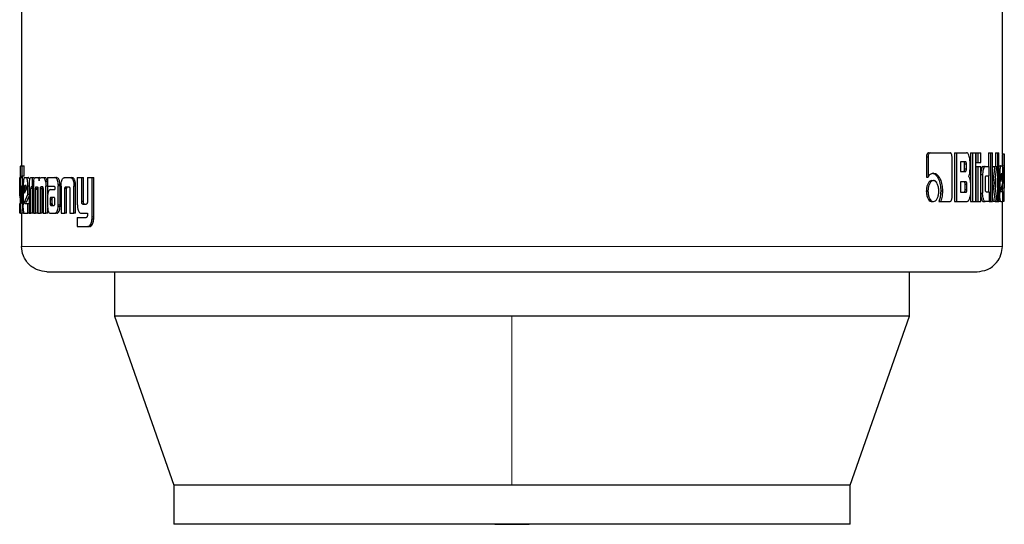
# Model space of a CAD drawing. Header units: millimetres. Extents: x 26 to 239, y 85 to 160.
# Tile 21 of 72: x 99.46 to 101.49, y 84.54 to 85.57. Entities that reach past the tile are written whole.
import ezdxf

# ---------------------------------------------------------------- set-up
doc = ezdxf.new("R2010")
doc.units = ezdxf.units.MM
doc.linetypes.add('PHANTOM', pattern=[12.7, 6.35, -1.27, 1.27, -1.27, 1.27, -1.27])

msp = doc.modelspace()

# ---------------------------------------------------------------- linework, layer by layer
at = {"color": 7, "linetype": 'Continuous', "lineweight": 25}
for p, q in [((99.4689, 86.4968), (99.4689, 85.2744)), ((101.4815, 85.2985), (101.4815, 86.4968)), ((101.3256, 85.2925), (101.3256, 85.2512)), ((101.3256, 85.2925), (101.329, 85.2925)), ((101.329, 85.2925), (101.329, 85.2512)), ((101.3301, 85.301), (101.3335, 85.301)), ((101.3335, 85.301), (101.3744, 85.301)), ((101.3783, 85.2097), (101.3783, 85.2925)), ((101.3836, 85.301), (101.3836, 85.201)), ((101.3836, 85.301), (101.3872, 85.301)), ((101.3872, 85.301), (101.3872, 85.201)), ((101.3872, 85.301), (101.4082, 85.301)), ((101.4163, 85.301), (101.4163, 85.201)), ((101.4163, 85.301), (101.42, 85.301)), ((101.42, 85.301), (101.427, 85.301)), ((101.42, 85.301), (101.42, 85.201)), ((101.427, 85.201), (101.427, 85.301)), ((101.4273, 85.301), (101.4273, 85.281)), ((101.4273, 85.301), (101.4311, 85.301)), ((101.4311, 85.301), (101.4374, 85.301)), ((101.4311, 85.301), (101.4311, 85.281)), ((101.4374, 85.281), (101.4374, 85.301)), ((101.4532, 85.301), (101.4532, 85.273)), ((101.4532, 85.301), (101.4571, 85.301)), ((101.4571, 85.301), (101.4616, 85.301)), ((101.4571, 85.301), (101.4571, 85.201)), ((101.4616, 85.201), (101.4616, 85.301)), ((101.4674, 85.301), (101.4674, 85.273)), ((101.4674, 85.301), (101.4713, 85.301)), ((101.4713, 85.301), (101.4713, 85.201)), ((101.4713, 85.301), (101.4745, 85.301)), ((101.4745, 85.201), (101.4745, 85.301)), ((101.4815, 85.2987), (101.4855, 85.2987)), ((101.4855, 85.2014), (101.4855, 85.2983)), ((99.4669, 85.2744), (99.4703, 85.2744)), ((99.4703, 85.2533), (99.4703, 85.2744)), ((99.4703, 85.2744), (99.4742, 85.2744)), ((99.4742, 85.2533), (99.4742, 85.2744)), ((101.4058, 85.2826), (101.3956, 85.2826)), ((101.3956, 85.2826), (101.3956, 85.2628)), ((101.4041, 85.2678), (101.4041, 85.2776)), ((101.4078, 85.2776), (101.4041, 85.2776)), ((101.4041, 85.2678), (101.4078, 85.2678)), ((101.4078, 85.2678), (101.4078, 85.2776)), ((101.4152, 85.2705), (101.4152, 85.2825)), ((101.4273, 85.281), (101.4311, 85.281)), ((101.4273, 85.273), (101.4273, 85.201)), ((101.4273, 85.273), (101.4311, 85.273)), ((101.4311, 85.281), (101.4374, 85.281)), ((101.4311, 85.273), (101.4374, 85.273)), ((101.4311, 85.273), (101.4311, 85.201)), ((101.4374, 85.201), (101.4374, 85.273)), ((101.4421, 85.273), (101.446, 85.273)), ((101.446, 85.273), (101.4546, 85.273)), ((101.4546, 85.2535), (101.4546, 85.273)), ((101.4619, 85.273), (101.4616, 85.2705)), ((101.4619, 85.273), (101.4658, 85.273)), ((101.4658, 85.273), (101.47, 85.273)), ((101.4663, 85.2388), (101.47, 85.273)), ((101.4745, 85.2743), (101.4784, 85.2743)), ((101.4784, 85.2743), (101.4813, 85.2743)), ((101.4853, 85.2745), (101.4853, 85.2286)), ((99.4654, 85.25), (99.4657, 85.25)), ((99.4657, 85.2502), (99.4657, 85.2043)), ((99.4667, 85.2018), (99.4667, 85.2493)), ((99.4707, 85.2493), (99.4667, 85.2493)), ((99.467, 85.2533), (99.4703, 85.2533)), ((99.4742, 85.2533), (99.4703, 85.2533)), ((99.4707, 85.2328), (99.4707, 85.2493)), ((99.4745, 85.25), (99.4787, 85.25)), ((99.4787, 85.25), (99.4827, 85.25)), ((99.488, 85.25), (99.4907, 85.25)), ((99.4907, 85.25), (99.4907, 85.2314)), ((99.4907, 85.25), (99.4946, 85.25)), ((99.4973, 85.25), (99.501, 85.25)), ((99.501, 85.25), (99.5048, 85.25)), ((99.5068, 85.2488), (99.5048, 85.25)), ((99.5091, 85.25), (99.5134, 85.25)), ((99.5134, 85.25), (99.5172, 85.25)), ((99.5221, 85.25), (99.5221, 85.2324)), ((99.5221, 85.25), (99.5371, 85.25)), ((99.5371, 85.25), (99.5408, 85.25)), ((99.542, 85.2497), (99.5383, 85.2497)), ((99.5572, 85.25), (99.5683, 85.25)), ((99.5683, 85.25), (99.5719, 85.25)), ((99.5832, 85.25), (99.5832, 85.1953)), ((99.5832, 85.25), (99.5922, 85.25)), ((99.5922, 85.2012), (99.5922, 85.25)), ((99.5922, 85.25), (99.5957, 85.25)), ((99.5957, 85.2012), (99.5957, 85.25)), ((99.604, 85.25), (99.604, 85.2)), ((99.604, 85.25), (99.6136, 85.25)), ((99.6136, 85.1693), (99.6136, 85.25)), ((99.6136, 85.25), (99.617, 85.25)), ((99.617, 85.1693), (99.617, 85.25)), ((101.3256, 85.2512), (101.329, 85.2512)), ((101.3956, 85.2628), (101.4058, 85.2628)), ((101.4374, 85.2561), (101.4411, 85.2561)), ((101.4411, 85.2561), (101.4411, 85.218)), ((101.4468, 85.226), (101.4468, 85.2485)), ((101.4482, 85.2535), (101.4546, 85.2535)), ((101.4532, 85.2535), (101.4532, 85.2211)), ((101.4674, 85.2487), (101.4674, 85.2296)), ((101.4745, 85.257), (101.4762, 85.257)), ((101.4762, 85.257), (101.4762, 85.2183)), ((101.4786, 85.253), (101.4786, 85.2422)), ((101.4813, 85.2529), (101.4786, 85.2529)), ((101.4786, 85.2422), (101.4813, 85.2511)), ((101.4813, 85.2511), (101.4786, 85.2511)), ((101.4809, 85.258), (101.4792, 85.258)), ((101.4813, 85.2511), (101.4813, 85.2529)), ((101.4828, 85.2395), (101.4828, 85.257)), ((99.4657, 85.2327), (99.465, 85.2327)), ((99.465, 85.2152), (99.465, 85.2327)), ((99.4688, 85.2328), (99.4688, 85.202)), ((99.4688, 85.2328), (99.4709, 85.2328)), ((99.4709, 85.2015), (99.4709, 85.2328)), ((99.4709, 85.2328), (99.4723, 85.2328)), ((99.4723, 85.2327), (99.4723, 85.194)), ((99.4747, 85.2287), (99.4747, 85.2179)), ((99.4747, 85.2287), (99.4786, 85.2287)), ((99.4747, 85.2179), (99.4787, 85.2268)), ((99.4779, 85.2337), (99.4754, 85.2337)), ((99.4786, 85.2287), (99.4786, 85.2267)), ((99.4787, 85.2268), (99.4787, 85.2286)), ((99.4817, 85.2152), (99.4817, 85.2327)), ((99.4842, 85.2327), (99.4817, 85.2327)), ((99.4841, 85.2312), (99.4841, 85.1767)), ((99.4879, 85.1767), (99.4879, 85.2275)), ((99.4918, 85.2275), (99.4879, 85.2275)), ((99.4907, 85.2314), (99.4889, 85.2314)), ((99.4931, 85.2314), (99.4907, 85.2314)), ((99.4918, 85.1767), (99.4918, 85.2275)), ((99.4931, 85.2324), (99.4931, 85.1767)), ((99.5015, 85.2271), (99.4976, 85.2271)), ((99.4989, 85.2314), (99.5013, 85.2314)), ((99.5023, 85.2267), (99.5023, 85.1767)), ((99.5075, 85.1767), (99.5075, 85.2267)), ((99.5114, 85.2267), (99.5075, 85.2267)), ((99.5122, 85.231), (99.5084, 85.231)), ((99.5089, 85.2314), (99.5113, 85.2314)), ((99.5114, 85.1767), (99.5114, 85.2267)), ((99.5218, 85.2423), (99.518, 85.2423)), ((99.5187, 85.1767), (99.5188, 85.2324)), ((99.5221, 85.2324), (99.5188, 85.2324)), ((99.5221, 85.2324), (99.5357, 85.2324)), ((99.5225, 85.2156), (99.5226, 85.2324)), ((99.5371, 85.2295), (99.5371, 85.2285)), ((99.5372, 85.2275), (99.5372, 85.2256)), ((99.5441, 85.236), (99.5478, 85.236)), ((99.5442, 85.1939), (99.5442, 85.2328)), ((99.5479, 85.2328), (99.5442, 85.2328)), ((99.5479, 85.1939), (99.5479, 85.2328)), ((99.55, 85.2325), (99.55, 85.1767)), ((99.5577, 85.1767), (99.5577, 85.2274)), ((99.5613, 85.2274), (99.5577, 85.2274)), ((99.5602, 85.2314), (99.5652, 85.2314)), ((99.5613, 85.1767), (99.5613, 85.2274)), ((99.5797, 85.2359), (99.5761, 85.2359)), ((99.5761, 85.2359), (99.5762, 85.2325)), ((99.5762, 85.1767), (99.5762, 85.2325)), ((99.5798, 85.1767), (99.5798, 85.2325)), ((101.3368, 85.2439), (101.3402, 85.2439)), ((101.4068, 85.2412), (101.3956, 85.2412)), ((101.3956, 85.2412), (101.3956, 85.22)), ((101.405, 85.225), (101.405, 85.2362)), ((101.4087, 85.2362), (101.405, 85.2362)), ((101.4087, 85.225), (101.4087, 85.2362)), ((101.416, 85.2337), (101.416, 85.2195)), ((101.4616, 85.2388), (101.462, 85.2388)), ((101.4708, 85.201), (101.4663, 85.2388)), ((101.4786, 85.2242), (101.4828, 85.2395)), ((101.4813, 85.2343), (101.4813, 85.2286)), ((101.4813, 85.2286), (101.4813, 85.2213)), ((99.4657, 85.2152), (99.465, 85.2152)), ((99.4657, 85.2085), (99.465, 85.2152)), ((99.4747, 85.1999), (99.4817, 85.2152)), ((99.4787, 85.1999), (99.4841, 85.2118)), ((99.4841, 85.2152), (99.4817, 85.2152)), ((99.4976, 85.1767), (99.4976, 85.2259)), ((99.5014, 85.2259), (99.4976, 85.2259)), ((99.5015, 85.1767), (99.5014, 85.2259)), ((99.5129, 85.2259), (99.5129, 85.1767)), ((99.5221, 85.2082), (99.5221, 85.1933)), ((99.5282, 85.2256), (99.5372, 85.2256)), ((99.5287, 85.2093), (99.5285, 85.2092)), ((99.5285, 85.2092), (99.5322, 85.2092)), ((99.5291, 85.2093), (99.5287, 85.2093)), ((99.5353, 85.2094), (99.5291, 85.2093)), ((99.5291, 85.2093), (99.5329, 85.2093)), ((99.5325, 85.2093), (99.5322, 85.2092)), ((99.5356, 85.2094), (99.5329, 85.2093)), ((99.5679, 85.2263), (99.5679, 85.1767)), ((101.3255, 85.2224), (101.3289, 85.2224)), ((101.3551, 85.2226), (101.3586, 85.2226)), ((101.3956, 85.22), (101.4068, 85.22)), ((101.4087, 85.225), (101.405, 85.225)), ((101.4374, 85.218), (101.4411, 85.218)), ((101.4482, 85.2211), (101.4546, 85.2211)), ((101.4546, 85.2211), (101.4546, 85.201)), ((101.4616, 85.2092), (101.4627, 85.201)), ((101.4745, 85.2183), (101.4762, 85.2183)), ((101.479, 85.2213), (101.4828, 85.2213)), ((101.4828, 85.201), (101.4828, 85.2213)), ((101.4828, 85.2075), (101.4854, 85.2075)), ((99.465, 85.1767), (99.465, 85.1971)), ((99.4688, 85.2018), (99.4667, 85.2018)), ((99.4688, 85.2003), (99.4668, 85.2003)), ((99.467, 85.1977), (99.4683, 85.1977)), ((99.4724, 85.1882), (99.4707, 85.1882)), ((99.4787, 85.1999), (99.4747, 85.1999)), ((99.4752, 85.1971), (99.4817, 85.1971)), ((99.4817, 85.1767), (99.4817, 85.1971)), ((99.4817, 85.1971), (99.4841, 85.1971)), ((99.5225, 85.1767), (99.5225, 85.1872)), ((99.5275, 85.2057), (99.5275, 85.2045)), ((99.5275, 85.2057), (99.5312, 85.2057)), ((99.5275, 85.2045), (99.5275, 85.197)), ((99.5275, 85.197), (99.5312, 85.197)), ((99.5288, 85.1929), (99.5326, 85.1929)), ((99.5292, 85.1928), (99.5353, 85.1929)), ((99.5292, 85.1928), (99.5329, 85.1928)), ((99.5312, 85.2057), (99.5312, 85.2045)), ((99.5312, 85.2045), (99.5312, 85.197)), ((99.5371, 85.1971), (99.537, 85.2052)), ((99.5478, 85.1905), (99.5441, 85.1905)), ((99.5957, 85.2012), (99.5922, 85.2012)), ((99.5946, 85.1953), (99.6012, 85.1953)), ((101.3368, 85.201), (101.3402, 85.201)), ((101.3512, 85.2012), (101.3547, 85.2012)), ((101.3547, 85.2012), (101.3744, 85.2012)), ((101.3836, 85.201), (101.3872, 85.201)), ((101.3872, 85.201), (101.409, 85.201)), ((101.4163, 85.201), (101.42, 85.201)), ((101.42, 85.201), (101.427, 85.201)), ((101.4273, 85.201), (101.4311, 85.201)), ((101.4311, 85.201), (101.4374, 85.201)), ((101.4421, 85.201), (101.446, 85.201)), ((101.4546, 85.201), (101.446, 85.201)), ((101.4546, 85.201), (101.4571, 85.201)), ((101.4571, 85.201), (101.4616, 85.201)), ((101.4666, 85.201), (101.4627, 85.201)), ((101.4666, 85.201), (101.4708, 85.201)), ((101.4708, 85.201), (101.4713, 85.201)), ((101.4713, 85.201), (101.4745, 85.201)), ((101.4784, 85.201), (101.4745, 85.201)), ((101.4784, 85.201), (101.4828, 85.201)), ((101.4815, 85.1088), (101.4815, 85.201)), ((101.4855, 85.201), (101.4828, 85.201)), ((99.4669, 85.1767), (99.465, 85.1767)), ((99.4669, 85.1767), (99.4688, 85.1767)), ((99.4728, 85.1767), (99.4688, 85.1767)), ((99.4689, 85.1767), (99.4689, 85.1088)), ((99.4745, 85.1767), (99.4817, 85.1767)), ((99.4841, 85.1767), (99.4817, 85.1767)), ((99.4841, 85.1767), (99.4879, 85.1767)), ((99.4918, 85.1767), (99.4879, 85.1767)), ((99.4931, 85.1767), (99.4976, 85.1767)), ((99.5015, 85.1767), (99.4976, 85.1767)), ((99.5023, 85.1767), (99.5075, 85.1767)), ((99.5114, 85.1767), (99.5075, 85.1767)), ((99.5129, 85.1767), (99.5187, 85.1767)), ((99.5225, 85.1767), (99.5187, 85.1767)), ((99.5285, 85.1767), (99.5378, 85.1767)), ((99.5415, 85.1767), (99.5378, 85.1767)), ((99.55, 85.1767), (99.5577, 85.1767)), ((99.5613, 85.1767), (99.5577, 85.1767)), ((99.5679, 85.1767), (99.5762, 85.1767)), ((99.5798, 85.1767), (99.5762, 85.1767)), ((99.5832, 85.1679), (99.5832, 85.1493)), ((99.5832, 85.1679), (99.6014, 85.1679)), ((99.5921, 85.1767), (99.604, 85.1767)), ((99.604, 85.1767), (99.604, 85.1724)), ((99.5832, 85.1493), (99.6045, 85.1493)), ((99.608, 85.1493), (99.6045, 85.1493)), ((99.6099, 85.1497), (99.6065, 85.1497)), ((99.608, 85.1493), (99.6099, 85.1497)), ((99.6597, 85.0567), (99.6597, 84.9654)), ((101.2907, 84.9654), (101.2907, 85.0567)), ((99.6597, 84.9654), (99.7812, 84.6184)), ((100.4752, 84.9654), (99.6597, 84.9654)), ((101.2907, 84.9654), (100.4752, 84.9654)), ((101.1692, 84.6184), (101.2907, 84.9654)), ((99.7812, 84.6184), (99.7812, 84.5384)), ((100.4752, 84.6184), (99.7812, 84.6184)), ((101.1692, 84.6184), (100.4752, 84.6184)), ((101.1692, 84.5384), (101.1692, 84.6184)), ((101.1692, 84.5384), (99.7812, 84.5384))]:
    msp.add_line(p, q, dxfattribs=at)
at = {"color": 8, "linetype": 'PHANTOM', "lineweight": 18}
for p, q in [((101.4813, 85.2745), (101.4853, 85.2745)), ((99.5798, 85.2325), (99.5762, 85.2325)), ((101.4813, 85.2286), (101.4853, 85.2286)), ((99.4723, 85.2015), (99.4709, 85.2015)), ((99.5275, 85.2045), (99.5312, 85.2045)), ((99.5278, 85.1945), (99.5316, 85.1945)), ((99.5479, 85.1939), (99.5442, 85.1939)), ((99.617, 85.1693), (99.6136, 85.1693)), ((99.6169, 85.1656), (99.6134, 85.1656)), ((101.4815, 85.1088), (99.4689, 85.1088)), ((100.4752, 84.9654), (100.4752, 84.6184))]:
    msp.add_line(p, q, dxfattribs=at)
at = {"color": 7, "linetype": 'Continuous', "lineweight": 25, "flags": 128}
msp.add_lwpolyline([(100.4398, 84.5384), (100.4752, 84.538), (100.5106, 84.5384)], dxfattribs=at)
at = {"color": 7, "linetype": 'Continuous', "lineweight": 25}
for points, knots in [([(101.3301, 85.301), (101.3295, 85.3009), (101.3283, 85.3006), (101.3269, 85.2985), (101.3259, 85.296), (101.3257, 85.2939), (101.3256, 85.2927), (101.3256, 85.2925)], [0, 0, 0, 0, 0.2707696, 0.5165092, 0.7346677, 0.9504987, 1, 1, 1, 1]), ([(101.3335, 85.301), (101.333, 85.3009), (101.3318, 85.3007), (101.3304, 85.2989), (101.3294, 85.2965), (101.3291, 85.2943), (101.329, 85.2929), (101.329, 85.2925)], [0, 0, 0, 0, 0.237839, 0.478413, 0.691229, 0.914852, 1, 1, 1, 1]), ([(101.3783, 85.2925), (101.3782, 85.2936), (101.3781, 85.2956), (101.3773, 85.2982), (101.3764, 85.3), (101.3753, 85.3009), (101.3747, 85.301), (101.3744, 85.301)], [0, 0, 0, 0, 0.232019, 0.466702, 0.674319, 0.866852, 1, 1, 1, 1]), ([(101.4152, 85.2825), (101.4151, 85.2845), (101.415, 85.2886), (101.4136, 85.2943), (101.4117, 85.2987), (101.4097, 85.3008), (101.4086, 85.3009), (101.4082, 85.301)], [0, 0, 0, 0, 0.21122, 0.417846, 0.697612, 0.899583, 1, 1, 1, 1]), ([(101.4815, 85.2985), (101.4815, 85.2981), (101.4815, 85.2975), (101.4814, 85.2948), (101.4814, 85.2906), (101.4813, 85.2836), (101.4813, 85.278), (101.4813, 85.2745)], [0, 0, 0, 0, 0.2307382, 0.3741557, 0.5192616, 0.7010179, 1, 1, 1, 1]), ([(101.4855, 85.2987), (101.4855, 85.2986), (101.4855, 85.2984), (101.4855, 85.2965), (101.4854, 85.2928), (101.4854, 85.2877), (101.4853, 85.2814), (101.4853, 85.2766), (101.4853, 85.2745)], [0, 0, 0, 0, 0.202651, 0.407279, 0.523024, 0.638626, 0.845639, 1, 1, 1, 1]), ([(99.4669, 85.2744), (99.4668, 85.2743), (99.4664, 85.2741), (99.4661, 85.2722), (99.4659, 85.2686), (99.4657, 85.2634), (99.4657, 85.2571), (99.4657, 85.2523), (99.4657, 85.2502)], [0, 0, 0, 0, 0.202656, 0.407276, 0.523033, 0.638629, 0.845639, 1, 1, 1, 1]), ([(101.4041, 85.2776), (101.404, 85.2784), (101.404, 85.2797), (101.4037, 85.2812), (101.4032, 85.2821), (101.4027, 85.2825), (101.4023, 85.2825), (101.4021, 85.2826)], [0, 0, 0, 0, 0.316235, 0.470225, 0.624996, 0.841277, 1, 1, 1, 1]), ([(101.4021, 85.2628), (101.4024, 85.2628), (101.4029, 85.2629), (101.4035, 85.2638), (101.4039, 85.2649), (101.4041, 85.2663), (101.4041, 85.2673), (101.4041, 85.2678)], [0, 0, 0, 0, 0.305831, 0.463082, 0.621163, 0.820822, 1, 1, 1, 1]), ([(101.4078, 85.2776), (101.4077, 85.2784), (101.4077, 85.2797), (101.4074, 85.2812), (101.4069, 85.2821), (101.4064, 85.2825), (101.406, 85.2825), (101.4058, 85.2826)], [0, 0, 0, 0, 0.31469, 0.468363, 0.623048, 0.839756, 1, 1, 1, 1]), ([(101.4058, 85.2628), (101.4061, 85.2628), (101.4066, 85.2629), (101.4071, 85.2636), (101.4075, 85.2647), (101.4077, 85.2662), (101.4078, 85.2672), (101.4078, 85.2678)], [0, 0, 0, 0, 0.272589, 0.436176, 0.601237, 0.79266, 1, 1, 1, 1]), ([(101.4119, 85.2522), (101.4124, 85.2527), (101.4132, 85.2537), (101.4143, 85.2568), (101.415, 85.2624), (101.4151, 85.2672), (101.4152, 85.2705)], [0, 0, 0, 0, 0.186536, 0.343353, 0.548861, 1, 1, 1, 1]), ([(101.4421, 85.273), (101.4415, 85.2728), (101.4403, 85.2724), (101.4388, 85.2686), (101.4377, 85.264), (101.4375, 85.2604), (101.4374, 85.2587)], [0, 0, 0, 0, 0.271622, 0.545292, 0.779776, 1, 1, 1, 1]), ([(101.446, 85.273), (101.4454, 85.2728), (101.4441, 85.2724), (101.4426, 85.2686), (101.4415, 85.2637), (101.4411, 85.2593), (101.4411, 85.2566), (101.4411, 85.2561)], [0, 0, 0, 0, 0.246124, 0.49409, 0.706503, 0.932703, 1, 1, 1, 1]), ([(101.4658, 85.273), (101.4655, 85.2707), (101.4653, 85.2682), (101.4649, 85.2654), (101.4649, 85.2648), (101.4648, 85.2641), (101.4647, 85.2635), (101.4647, 85.2629), (101.4646, 85.2625), (101.4645, 85.2619), (101.4645, 85.2613), (101.4644, 85.2608), (101.4643, 85.2603), (101.4643, 85.2599), (101.4642, 85.2594), (101.4642, 85.259), (101.4641, 85.2584), (101.464, 85.2574), (101.4636, 85.2542), (101.4631, 85.2501), (101.4626, 85.246), (101.4624, 85.244), (101.4623, 85.2429), (101.4622, 85.2423), (101.4622, 85.2417), (101.462, 85.2406), (101.462, 85.2395), (101.462, 85.2388)], [0, 0, 0, 0, 0.206895, 0.219806, 0.245694, 0.258605, 0.28444, 0.297358, 0.310328, 0.323239, 0.349081, 0.361999, 0.374976, 0.387893, 0.400812, 0.413736, 0.426661, 0.45251, 0.504239, 0.711082, 0.814514, 0.866234, 0.892089, 0.905034, 0.917933, 0.943796, 1, 1, 1, 1]), ([(101.4784, 85.2743), (101.4782, 85.2741), (101.4776, 85.2736), (101.4769, 85.2699), (101.4764, 85.265), (101.4762, 85.2604), (101.4762, 85.2577), (101.4762, 85.257)], [0, 0, 0, 0, 0.242816, 0.487143, 0.701524, 0.919954, 1, 1, 1, 1]), ([(101.4828, 85.257), (101.4828, 85.2592), (101.4827, 85.2636), (101.4824, 85.269), (101.482, 85.2728), (101.4817, 85.2742), (101.4814, 85.2743), (101.4813, 85.2743)], [0, 0, 0, 0, 0.242785, 0.486981, 0.700849, 0.920412, 1, 1, 1, 1]), ([(99.465, 85.2327), (99.465, 85.2349), (99.465, 85.2394), (99.4651, 85.2447), (99.4652, 85.2485), (99.4653, 85.2499), (99.4654, 85.25), (99.4654, 85.25)], [0, 0, 0, 0, 0.24278, 0.486987, 0.700837, 0.920383, 1, 1, 1, 1]), ([(99.4667, 85.2493), (99.4668, 85.25), (99.4668, 85.2511), (99.4668, 85.2523), (99.4669, 85.2531), (99.467, 85.2533), (99.467, 85.2533)], [0, 0, 0, 0, 0.336168, 0.550348, 0.765285, 1, 1, 1, 1]), ([(99.4707, 85.2493), (99.4708, 85.25), (99.4708, 85.2511), (99.4708, 85.2524), (99.4709, 85.2531), (99.471, 85.2533), (99.471, 85.2533)], [0, 0, 0, 0, 0.345032, 0.561244, 0.778616, 1, 1, 1, 1]), ([(99.4745, 85.25), (99.4742, 85.2498), (99.4736, 85.2494), (99.4729, 85.2456), (99.4724, 85.2407), (99.4723, 85.2361), (99.4723, 85.2334), (99.4723, 85.2327)], [0, 0, 0, 0, 0.242833, 0.48716, 0.701529, 0.919956, 1, 1, 1, 1]), ([(99.4817, 85.2327), (99.4817, 85.2349), (99.4816, 85.2394), (99.4809, 85.2447), (99.4801, 85.2485), (99.4793, 85.2499), (99.4788, 85.25), (99.4787, 85.25)], [0, 0, 0, 0, 0.242785, 0.486994, 0.700854, 0.920417, 1, 1, 1, 1]), ([(99.484, 85.2482), (99.4837, 85.249), (99.4832, 85.25), (99.4828, 85.25), (99.4827, 85.25)], [0, 0, 0, 0, 0.742568, 1, 1, 1, 1]), ([(99.488, 85.25), (99.4874, 85.2499), (99.4865, 85.2496), (99.4853, 85.247), (99.4847, 85.2434), (99.4842, 85.238), (99.4842, 85.2338), (99.4841, 85.2312)], [0, 0, 0, 0, 0.266674, 0.429098, 0.592511, 0.740964, 1, 1, 1, 1]), ([(99.4937, 85.2423), (99.494, 85.2442), (99.4947, 85.2475), (99.496, 85.2497), (99.4969, 85.2499), (99.4973, 85.25)], [0, 0, 0, 0, 0.406263, 0.724508, 1, 1, 1, 1]), ([(99.501, 85.25), (99.5017, 85.2499), (99.5028, 85.2496), (99.5041, 85.2471), (99.5047, 85.2449), (99.5049, 85.2437), (99.5049, 85.2435)], [0, 0, 0, 0, 0.48322, 0.725967, 0.969949, 1, 1, 1, 1]), ([(99.5049, 85.2435), (99.5051, 85.2447), (99.5056, 85.247), (99.507, 85.2496), (99.5083, 85.2499), (99.5091, 85.25)], [0, 0, 0, 0, 0.249469, 0.499529, 1, 1, 1, 1]), ([(99.5134, 85.25), (99.5141, 85.2498), (99.5153, 85.2495), (99.5169, 85.2465), (99.5176, 85.2437), (99.518, 85.2423)], [0, 0, 0, 0, 0.38569, 0.692177, 1, 1, 1, 1]), ([(99.5218, 85.2423), (99.5213, 85.2442), (99.5204, 85.2476), (99.5186, 85.2498), (99.5176, 85.2499), (99.5172, 85.25)], [0, 0, 0, 0, 0.425555, 0.744471, 1, 1, 1, 1]), ([(99.5383, 85.2497), (99.5381, 85.2498), (99.5377, 85.25), (99.5373, 85.25), (99.5371, 85.25)], [0, 0, 0, 0, 0.499977, 1, 1, 1, 1]), ([(99.5441, 85.236), (99.5439, 85.2381), (99.5436, 85.2416), (99.5423, 85.2457), (99.5405, 85.2486), (99.5391, 85.2493), (99.5383, 85.2497)], [0, 0, 0, 0, 0.28297, 0.488443, 0.6937, 1, 1, 1, 1]), ([(99.542, 85.2497), (99.5418, 85.2498), (99.5414, 85.25), (99.541, 85.25), (99.5408, 85.25)], [0, 0, 0, 0, 0.500054, 1, 1, 1, 1]), ([(99.5478, 85.236), (99.5476, 85.2381), (99.5472, 85.2416), (99.546, 85.2457), (99.5442, 85.2486), (99.5428, 85.2493), (99.542, 85.2497)], [0, 0, 0, 0, 0.282858, 0.488515, 0.693914, 1, 1, 1, 1]), ([(99.5501, 85.2359), (99.5503, 85.238), (99.5506, 85.2417), (99.5519, 85.246), (99.5537, 85.2489), (99.5555, 85.2499), (99.5568, 85.25), (99.5572, 85.25)], [0, 0, 0, 0, 0.259936, 0.447455, 0.635282, 0.880877, 1, 1, 1, 1]), ([(99.5683, 85.25), (99.5693, 85.2499), (99.5706, 85.2497), (99.5724, 85.2483), (99.5736, 85.2467), (99.5746, 85.2445), (99.5756, 85.241), (99.5759, 85.2379), (99.5761, 85.2359)], [0, 0, 0, 0, 0.250381, 0.375683, 0.500869, 0.622447, 0.75076, 1, 1, 1, 1]), ([(99.5797, 85.2359), (99.5794, 85.2379), (99.5791, 85.241), (99.5781, 85.2445), (99.5771, 85.2467), (99.576, 85.2483), (99.5742, 85.2497), (99.5728, 85.2499), (99.5719, 85.25)], [0, 0, 0, 0, 0.249722, 0.378175, 0.499799, 0.624882, 0.750019, 1, 1, 1, 1]), ([(101.3402, 85.259), (101.3388, 85.2588), (101.3356, 85.2584), (101.3318, 85.2553), (101.3297, 85.2522), (101.329, 85.2512)], [0, 0, 0, 0, 0.350305, 0.792553, 1, 1, 1, 1]), ([(101.3368, 85.259), (101.3382, 85.2588), (101.3415, 85.2585), (101.3465, 85.2545), (101.351, 85.2466), (101.3545, 85.2357), (101.3549, 85.227), (101.3551, 85.2226)], [0, 0, 0, 0, 0.140545, 0.342294, 0.543192, 0.771872, 1, 1, 1, 1]), ([(101.3402, 85.259), (101.3416, 85.2588), (101.345, 85.2585), (101.35, 85.2544), (101.3546, 85.2465), (101.358, 85.2356), (101.3584, 85.2269), (101.3586, 85.2226)], [0, 0, 0, 0, 0.141665, 0.34422, 0.545927, 0.775189, 1, 1, 1, 1]), ([(101.4119, 85.2522), (101.4124, 85.2518), (101.4134, 85.2509), (101.4147, 85.2474), (101.4157, 85.2416), (101.4159, 85.2367), (101.416, 85.2337)], [0, 0, 0, 0, 0.175749, 0.369269, 0.612758, 1, 1, 1, 1]), ([(101.4468, 85.2485), (101.4468, 85.2492), (101.4468, 85.2503), (101.447, 85.2518), (101.4473, 85.2528), (101.4477, 85.2534), (101.448, 85.2535), (101.4482, 85.2535)], [0, 0, 0, 0, 0.249297, 0.412024, 0.576452, 0.763877, 1, 1, 1, 1]), ([(101.4792, 85.258), (101.4791, 85.2579), (101.4789, 85.2578), (101.4787, 85.2566), (101.4786, 85.255), (101.4786, 85.2538), (101.4786, 85.2531), (101.4786, 85.253)], [0, 0, 0, 0, 0.2720851, 0.5194601, 0.7554578, 0.9650951, 1, 1, 1, 1]), ([(101.4813, 85.2529), (101.4813, 85.2536), (101.4813, 85.2549), (101.4813, 85.2564), (101.4812, 85.2573), (101.481, 85.2579), (101.4809, 85.258), (101.4809, 85.258)], [0, 0, 0, 0, 0.273447, 0.436386, 0.60057, 0.749563, 1, 1, 1, 1]), ([(99.4754, 85.2337), (99.4753, 85.2336), (99.4751, 85.2335), (99.4749, 85.2323), (99.4747, 85.2308), (99.4747, 85.2295), (99.4747, 85.2288), (99.4747, 85.2287)], [0, 0, 0, 0, 0.272044, 0.519437, 0.755462, 0.965095, 1, 1, 1, 1]), ([(99.4787, 85.2286), (99.4787, 85.2294), (99.4787, 85.2306), (99.4786, 85.2321), (99.4784, 85.233), (99.4782, 85.2336), (99.478, 85.2337), (99.4779, 85.2337)], [0, 0, 0, 0, 0.2734521, 0.4363861, 0.6005717, 0.7496161, 1, 1, 1, 1]), ([(99.4889, 85.2314), (99.4888, 85.2313), (99.4885, 85.2311), (99.4882, 85.2303), (99.488, 85.2292), (99.4879, 85.2283), (99.4879, 85.2277), (99.4879, 85.2275)], [0, 0, 0, 0, 0.278851, 0.561441, 0.73495, 0.908912, 1, 1, 1, 1]), ([(99.4918, 85.2275), (99.4918, 85.228), (99.4919, 85.2288), (99.492, 85.2299), (99.4923, 85.2308), (99.4926, 85.2312), (99.4928, 85.2314), (99.4928, 85.2314)], [0, 0, 0, 0, 0.213962, 0.388498, 0.562517, 0.845985, 1, 1, 1, 1]), ([(99.4937, 85.2423), (99.4935, 85.2411), (99.4932, 85.239), (99.4931, 85.2355), (99.4931, 85.2335), (99.4931, 85.2324)], [0, 0, 0, 0, 0.395751, 0.69482, 1, 1, 1, 1]), ([(99.4976, 85.2271), (99.4977, 85.228), (99.4978, 85.2293), (99.4981, 85.2307), (99.4985, 85.2313), (99.4988, 85.2314), (99.4989, 85.2314)], [0, 0, 0, 0, 0.369024, 0.567739, 0.766394, 1, 1, 1, 1]), ([(99.4976, 85.2259), (99.4976, 85.226), (99.4976, 85.2262), (99.4976, 85.2266), (99.4976, 85.2269), (99.4976, 85.2271)], [0, 0, 0, 0, 0.25969, 0.519809, 1, 1, 1, 1]), ([(99.5013, 85.2314), (99.5015, 85.2312), (99.5018, 85.2308), (99.5021, 85.2297), (99.5023, 85.2285), (99.5023, 85.2274), (99.5023, 85.2268), (99.5023, 85.2267)], [0, 0, 0, 0, 0.326471, 0.52764, 0.728794, 0.941215, 1, 1, 1, 1]), ([(99.5014, 85.2259), (99.5014, 85.226), (99.5014, 85.2262), (99.5015, 85.2266), (99.5015, 85.2269), (99.5015, 85.2271)], [0, 0, 0, 0, 0.25967, 0.519806, 1, 1, 1, 1]), ([(99.5015, 85.2271), (99.5015, 85.2279), (99.5016, 85.2291), (99.5018, 85.23), (99.5019, 85.2303)], [0, 0, 0, 0, 0.639078, 1, 1, 1, 1]), ([(99.5075, 85.2267), (99.5076, 85.2274), (99.5076, 85.2285), (99.5078, 85.2299), (99.5081, 85.2306), (99.5083, 85.2309), (99.5084, 85.231)], [0, 0, 0, 0, 0.369429, 0.615371, 0.860762, 1, 1, 1, 1]), ([(99.5084, 85.231), (99.5084, 85.2311), (99.5085, 85.2312), (99.5087, 85.2313), (99.5089, 85.2314), (99.5089, 85.2314)], [0, 0, 0, 0, 0.340814, 0.669145, 1, 1, 1, 1]), ([(99.5113, 85.2314), (99.5115, 85.2314), (99.5118, 85.2314), (99.5122, 85.231), (99.5124, 85.2304), (99.5125, 85.2301)], [0, 0, 0, 0, 0.344433, 0.6922903, 1, 1, 1, 1]), ([(99.5114, 85.2267), (99.5114, 85.2274), (99.5114, 85.2285), (99.5117, 85.2299), (99.5119, 85.2306), (99.5121, 85.2309), (99.5122, 85.231)], [0, 0, 0, 0, 0.36213, 0.608468, 0.854213, 1, 1, 1, 1]), ([(99.5125, 85.2301), (99.5126, 85.2296), (99.5128, 85.2286), (99.5129, 85.2271), (99.5129, 85.2261), (99.5129, 85.2259)], [0, 0, 0, 0, 0.364733, 0.811699, 1, 1, 1, 1]), ([(99.518, 85.2423), (99.5182, 85.2408), (99.5186, 85.2384), (99.5187, 85.235), (99.5188, 85.2333), (99.5188, 85.2324)], [0, 0, 0, 0, 0.499083, 0.749511, 1, 1, 1, 1]), ([(99.5357, 85.2324), (99.5358, 85.2323), (99.5362, 85.2321), (99.5366, 85.2316), (99.5369, 85.2309), (99.537, 85.2302), (99.5371, 85.2297), (99.5371, 85.2295)], [0, 0, 0, 0, 0.268017, 0.538133, 0.72231, 0.870346, 1, 1, 1, 1]), ([(99.5371, 85.2285), (99.5371, 85.2284), (99.5371, 85.2282), (99.5372, 85.2278), (99.5372, 85.2276), (99.5372, 85.2275)], [0, 0, 0, 0, 0.356494, 0.675281, 1, 1, 1, 1]), ([(99.5441, 85.236), (99.5441, 85.2357), (99.5442, 85.235), (99.5442, 85.234), (99.5442, 85.2332), (99.5442, 85.2328)], [0, 0, 0, 0, 0.308274, 0.616609, 1, 1, 1, 1]), ([(99.5479, 85.2328), (99.5479, 85.2331), (99.5479, 85.2338), (99.5479, 85.2349), (99.5478, 85.2356), (99.5478, 85.236)], [0, 0, 0, 0, 0.3084562, 0.6167948, 1, 1, 1, 1]), ([(99.55, 85.2325), (99.55, 85.2328), (99.55, 85.2335), (99.5501, 85.2346), (99.5501, 85.2354), (99.5501, 85.2359)], [0, 0, 0, 0, 0.291726, 0.583891, 1, 1, 1, 1]), ([(99.5577, 85.2274), (99.5577, 85.228), (99.5578, 85.2291), (99.5583, 85.2302), (99.5589, 85.2311), (99.5595, 85.2314), (99.56, 85.2314), (99.5602, 85.2314)], [0, 0, 0, 0, 0.237828, 0.40349, 0.567937, 0.841467, 1, 1, 1, 1]), ([(99.5613, 85.2274), (99.5614, 85.228), (99.5615, 85.2291), (99.5619, 85.2303), (99.5625, 85.2311), (99.5632, 85.2314), (99.5637, 85.2314), (99.5638, 85.2314)], [0, 0, 0, 0, 0.249943, 0.41679, 0.582045, 0.85982, 1, 1, 1, 1]), ([(99.5652, 85.2314), (99.5655, 85.2314), (99.5661, 85.2314), (99.5668, 85.2308), (99.5674, 85.2298), (99.5677, 85.2286), (99.5678, 85.2278), (99.5678, 85.2274)], [0, 0, 0, 0, 0.247617, 0.497729, 0.672782, 0.848257, 1, 1, 1, 1]), ([(99.5678, 85.2274), (99.5678, 85.2272), (99.5678, 85.227), (99.5679, 85.2266), (99.5679, 85.2264), (99.5679, 85.2263)], [0, 0, 0, 0, 0.361038, 0.677285, 1, 1, 1, 1]), ([(99.5798, 85.2325), (99.5798, 85.2328), (99.5798, 85.2335), (99.5797, 85.2346), (99.5797, 85.2354), (99.5797, 85.2359)], [0, 0, 0, 0, 0.291618, 0.584022, 1, 1, 1, 1]), ([(101.3368, 85.2439), (101.3353, 85.2436), (101.3325, 85.2431), (101.329, 85.2385), (101.3265, 85.2325), (101.3256, 85.2268), (101.3255, 85.2234), (101.3255, 85.2224)], [0, 0, 0, 0, 0.241015, 0.484145, 0.69325, 0.917387, 1, 1, 1, 1]), ([(101.3402, 85.2439), (101.3388, 85.2436), (101.3359, 85.2431), (101.3324, 85.2384), (101.3299, 85.2324), (101.3289, 85.2267), (101.3289, 85.2233), (101.3289, 85.2224)], [0, 0, 0, 0, 0.242991, 0.488099, 0.698146, 0.921102, 1, 1, 1, 1]), ([(101.3511, 85.2224), (101.351, 85.2252), (101.3507, 85.2307), (101.3483, 85.2374), (101.3453, 85.2421), (101.3424, 85.2438), (101.3406, 85.2439), (101.3402, 85.2439)], [0, 0, 0, 0, 0.243039, 0.488085, 0.700022, 0.923087, 1, 1, 1, 1]), ([(101.405, 85.2362), (101.405, 85.2371), (101.405, 85.2384), (101.4046, 85.2398), (101.4042, 85.2407), (101.4037, 85.2411), (101.4033, 85.2412), (101.4031, 85.2412)], [0, 0, 0, 0, 0.3226503, 0.4759096, 0.630076, 0.8452322, 1, 1, 1, 1]), ([(101.4087, 85.2362), (101.4087, 85.2371), (101.4087, 85.2384), (101.4083, 85.2398), (101.4079, 85.2407), (101.4073, 85.2411), (101.407, 85.2412), (101.4068, 85.2412)], [0, 0, 0, 0, 0.320801, 0.474038, 0.628164, 0.843734, 1, 1, 1, 1]), ([(101.462, 85.2388), (101.462, 85.2384), (101.462, 85.2379), (101.462, 85.2373), (101.4621, 85.2366), (101.4621, 85.236), (101.4623, 85.2349), (101.4626, 85.2318), (101.4633, 85.2267), (101.4647, 85.2159), (101.4658, 85.2073), (101.4666, 85.201)], [0, 0, 0, 0, 0.02285, 0.034336, 0.045765, 0.068733, 0.080181, 0.125968, 0.309265, 0.492387, 1, 1, 1, 1]), ([(101.4854, 85.2075), (101.4854, 85.2091), (101.4854, 85.2122), (101.4853, 85.2198), (101.4853, 85.2252), (101.4853, 85.2286)], [0, 0, 0, 0, 0.266929, 0.537079, 1, 1, 1, 1]), ([(99.5282, 85.2256), (99.5272, 85.2254), (99.5257, 85.225), (99.5239, 85.2219), (99.5228, 85.2181), (99.5222, 85.2133), (99.5221, 85.2099), (99.5221, 85.2082)], [0, 0, 0, 0, 0.288808, 0.467643, 0.646805, 0.815978, 1, 1, 1, 1]), ([(99.5285, 85.2092), (99.5283, 85.2091), (99.5281, 85.209), (99.5278, 85.2084), (99.5276, 85.2075), (99.5275, 85.2065), (99.5275, 85.2058), (99.5275, 85.2057)], [0, 0, 0, 0, 0.21656, 0.399993, 0.583177, 0.901694, 1, 1, 1, 1]), ([(99.5322, 85.2092), (99.5321, 85.2091), (99.5318, 85.209), (99.5316, 85.2084), (99.5313, 85.2075), (99.5312, 85.2065), (99.5312, 85.2058), (99.5312, 85.2057)], [0, 0, 0, 0, 0.215676, 0.398708, 0.581502, 0.900071, 1, 1, 1, 1]), ([(99.5362, 85.2089), (99.5361, 85.209), (99.5359, 85.2093), (99.5355, 85.2094), (99.5353, 85.2094), (99.5353, 85.2094)], [0, 0, 0, 0, 0.435972, 0.716538, 1, 1, 1, 1]), ([(99.537, 85.2052), (99.537, 85.2056), (99.537, 85.2063), (99.537, 85.2071), (99.5369, 85.2078), (99.5366, 85.2083), (99.5363, 85.2087), (99.5362, 85.2089)], [0, 0, 0, 0, 0.263358, 0.411028, 0.514902, 0.737681, 1, 1, 1, 1]), ([(101.3255, 85.2224), (101.3256, 85.2197), (101.3259, 85.2142), (101.3284, 85.2076), (101.3315, 85.2029), (101.3345, 85.2011), (101.3363, 85.201), (101.3368, 85.201)], [0, 0, 0, 0, 0.241021, 0.484222, 0.69346, 0.912979, 1, 1, 1, 1]), ([(101.3289, 85.2224), (101.329, 85.2197), (101.3293, 85.2141), (101.3318, 85.2075), (101.335, 85.2029), (101.3379, 85.2011), (101.3397, 85.201), (101.3402, 85.201)], [0, 0, 0, 0, 0.24306, 0.488361, 0.697742, 0.916637, 1, 1, 1, 1]), ([(101.3402, 85.201), (101.3416, 85.2013), (101.3444, 85.2018), (101.3478, 85.2065), (101.3502, 85.2125), (101.3511, 85.2182), (101.3511, 85.2215), (101.3511, 85.2224)], [0, 0, 0, 0, 0.2429893, 0.48802, 0.7010925, 0.91918, 1, 1, 1, 1]), ([(101.3551, 85.2226), (101.355, 85.2199), (101.3548, 85.2153), (101.3535, 85.208), (101.3521, 85.2038), (101.3512, 85.2012)], [0, 0, 0, 0, 0.347815, 0.596107, 1, 1, 1, 1]), ([(101.3586, 85.2226), (101.3585, 85.2199), (101.3582, 85.2133), (101.3566, 85.2061), (101.3551, 85.2021), (101.3547, 85.2012)], [0, 0, 0, 0, 0.351365, 0.853937, 1, 1, 1, 1]), ([(101.3744, 85.2012), (101.3749, 85.2013), (101.3759, 85.2015), (101.377, 85.2033), (101.3779, 85.2057), (101.3782, 85.208), (101.3783, 85.2094), (101.3783, 85.2097)], [0, 0, 0, 0, 0.237304, 0.477448, 0.692892, 0.918276, 1, 1, 1, 1]), ([(101.4031, 85.22), (101.4034, 85.22), (101.4038, 85.2201), (101.4044, 85.2208), (101.4048, 85.2219), (101.405, 85.2234), (101.405, 85.2245), (101.405, 85.225)], [0, 0, 0, 0, 0.270967, 0.431524, 0.593516, 0.7926, 1, 1, 1, 1]), ([(101.4068, 85.22), (101.4071, 85.22), (101.4075, 85.2201), (101.4081, 85.2208), (101.4085, 85.2219), (101.4087, 85.2233), (101.4087, 85.2244), (101.4087, 85.225)], [0, 0, 0, 0, 0.266645, 0.428926, 0.593153, 0.790585, 1, 1, 1, 1]), ([(101.416, 85.2195), (101.4159, 85.2174), (101.4157, 85.2134), (101.4143, 85.2077), (101.4125, 85.2032), (101.4105, 85.2012), (101.4094, 85.201), (101.409, 85.201)], [0, 0, 0, 0, 0.212292, 0.418126, 0.699476, 0.905955, 1, 1, 1, 1]), ([(101.4374, 85.2164), (101.4374, 85.2147), (101.4376, 85.2106), (101.4387, 85.2057), (101.4401, 85.2021), (101.4413, 85.2011), (101.442, 85.201), (101.4421, 85.201)], [0, 0, 0, 0, 0.208943, 0.482859, 0.714307, 0.944673, 1, 1, 1, 1]), ([(101.446, 85.201), (101.4453, 85.2012), (101.4441, 85.2017), (101.4425, 85.2057), (101.4415, 85.2108), (101.4411, 85.2151), (101.4411, 85.2175), (101.4411, 85.218)], [0, 0, 0, 0, 0.254554, 0.510659, 0.728459, 0.945281, 1, 1, 1, 1]), ([(101.4482, 85.2211), (101.4479, 85.2211), (101.4476, 85.2212), (101.4472, 85.2221), (101.4469, 85.2232), (101.4468, 85.2246), (101.4468, 85.2256), (101.4468, 85.226)], [0, 0, 0, 0, 0.324306, 0.475653, 0.626611, 0.831069, 1, 1, 1, 1]), ([(101.4784, 85.201), (101.4782, 85.2012), (101.4776, 85.2017), (101.4769, 85.2055), (101.4764, 85.2104), (101.4762, 85.215), (101.4762, 85.2176), (101.4762, 85.2183)], [0, 0, 0, 0, 0.246538, 0.494834, 0.706869, 0.924823, 1, 1, 1, 1]), ([(101.479, 85.2213), (101.4789, 85.2214), (101.4788, 85.2214), (101.4787, 85.2218), (101.4787, 85.2221), (101.4786, 85.2229), (101.4786, 85.2236), (101.4786, 85.2242)], [0, 0, 0, 0, 0.334991, 0.463375, 0.562693, 0.662335, 1, 1, 1, 1]), ([(101.4855, 85.2014), (101.4855, 85.2014), (101.4855, 85.2015), (101.4855, 85.2032), (101.4854, 85.2061), (101.4854, 85.2075)], [0, 0, 0, 0, 0.185435, 0.604304, 1, 1, 1, 1]), ([(99.4657, 85.2043), (99.4657, 85.2017), (99.4657, 85.1963), (99.4657, 85.1886), (99.4658, 85.1848), (99.4659, 85.1832)], [0, 0, 0, 0, 0.362523, 0.727295, 1, 1, 1, 1]), ([(99.4668, 85.2003), (99.4668, 85.2004), (99.4668, 85.2008), (99.4668, 85.2013), (99.4668, 85.2016), (99.4667, 85.2018)], [0, 0, 0, 0, 0.335273, 0.667373, 1, 1, 1, 1]), ([(99.467, 85.1977), (99.467, 85.1978), (99.4669, 85.1981), (99.4668, 85.1989), (99.4668, 85.1998), (99.4668, 85.2003)], [0, 0, 0, 0, 0.335116, 0.673247, 1, 1, 1, 1]), ([(99.4688, 85.202), (99.4688, 85.2014), (99.4688, 85.2004), (99.4687, 85.1991), (99.4686, 85.1983), (99.4685, 85.1978), (99.4684, 85.1977), (99.4683, 85.1977)], [0, 0, 0, 0, 0.2151358, 0.3466636, 0.4786269, 0.6579253, 1, 1, 1, 1]), ([(99.4688, 85.1767), (99.469, 85.1768), (99.4694, 85.177), (99.47, 85.1795), (99.4704, 85.1834), (99.4706, 85.1866), (99.4707, 85.1882)], [0, 0, 0, 0, 0.331197, 0.554458, 0.778854, 1, 1, 1, 1]), ([(99.4707, 85.1882), (99.4708, 85.1893), (99.4709, 85.1915), (99.4709, 85.196), (99.4709, 85.1993), (99.4709, 85.2015)], [0, 0, 0, 0, 0.259623, 0.509303, 1, 1, 1, 1]), ([(99.4745, 85.1767), (99.4742, 85.1769), (99.4736, 85.1774), (99.4729, 85.1812), (99.4724, 85.1862), (99.4723, 85.1907), (99.4723, 85.1933), (99.4723, 85.194)], [0, 0, 0, 0, 0.246542, 0.494841, 0.706864, 0.924826, 1, 1, 1, 1]), ([(99.4752, 85.1971), (99.4751, 85.1971), (99.475, 85.1971), (99.4748, 85.1975), (99.4748, 85.1978), (99.4747, 85.1986), (99.4747, 85.1993), (99.4747, 85.1999)], [0, 0, 0, 0, 0.334927, 0.46333, 0.562659, 0.662335, 1, 1, 1, 1]), ([(99.5221, 85.1933), (99.5221, 85.1929), (99.5221, 85.1923), (99.5221, 85.1912), (99.5221, 85.1904), (99.5221, 85.19)], [0, 0, 0, 0, 0.304922, 0.609685, 1, 1, 1, 1]), ([(99.5221, 85.19), (99.5224, 85.1877), (99.5227, 85.1838), (99.5241, 85.1798), (99.5258, 85.1773), (99.5274, 85.1768), (99.5284, 85.1767), (99.5285, 85.1767)], [0, 0, 0, 0, 0.281083, 0.468295, 0.654666, 0.958991, 1, 1, 1, 1]), ([(99.5275, 85.197), (99.5275, 85.1967), (99.5275, 85.1959), (99.5277, 85.1951), (99.5278, 85.1946), (99.5278, 85.1945)], [0, 0, 0, 0, 0.39462, 0.860646, 1, 1, 1, 1]), ([(99.5278, 85.1945), (99.5279, 85.1941), (99.5281, 85.1936), (99.5285, 85.1931), (99.5287, 85.193), (99.5288, 85.1929)], [0, 0, 0, 0, 0.46745, 0.730639, 1, 1, 1, 1]), ([(99.5288, 85.1929), (99.5289, 85.1929), (99.5289, 85.1928), (99.529, 85.1928), (99.5291, 85.1928), (99.5292, 85.1928)], [0, 0, 0, 0, 0.36083, 0.67777, 1, 1, 1, 1]), ([(99.5312, 85.197), (99.5312, 85.1967), (99.5313, 85.1962), (99.5314, 85.1953), (99.5315, 85.1948), (99.5316, 85.1945)], [0, 0, 0, 0, 0.337109, 0.59683, 1, 1, 1, 1]), ([(99.5316, 85.1945), (99.5317, 85.1943), (99.5318, 85.1937), (99.5322, 85.1932), (99.5325, 85.193), (99.5326, 85.1929)], [0, 0, 0, 0, 0.304779, 0.726804, 1, 1, 1, 1]), ([(99.5353, 85.1929), (99.5355, 85.1929), (99.5358, 85.1929), (99.5363, 85.1933), (99.5366, 85.194), (99.5367, 85.1942)], [0, 0, 0, 0, 0.340231, 0.682575, 1, 1, 1, 1]), ([(99.5367, 85.1942), (99.5368, 85.1945), (99.5369, 85.1951), (99.5371, 85.1961), (99.5371, 85.1968), (99.5371, 85.1971)], [0, 0, 0, 0, 0.332032, 0.667008, 1, 1, 1, 1]), ([(99.5378, 85.1767), (99.5387, 85.1769), (99.5402, 85.1774), (99.5422, 85.1808), (99.5435, 85.1853), (99.5439, 85.1888), (99.5441, 85.1905)], [0, 0, 0, 0, 0.29681, 0.534179, 0.771633, 1, 1, 1, 1]), ([(99.5415, 85.1767), (99.5424, 85.1769), (99.5439, 85.1774), (99.5459, 85.1808), (99.5472, 85.1852), (99.5476, 85.1888), (99.5478, 85.1905)], [0, 0, 0, 0, 0.29548, 0.532564, 0.769728, 1, 1, 1, 1]), ([(99.5441, 85.1905), (99.5441, 85.1909), (99.5442, 85.1915), (99.5442, 85.1927), (99.5442, 85.1935), (99.5442, 85.1939)], [0, 0, 0, 0, 0.295103, 0.590117, 1, 1, 1, 1]), ([(99.5478, 85.1905), (99.5478, 85.1909), (99.5479, 85.1915), (99.5479, 85.1927), (99.5479, 85.1935), (99.5479, 85.1939)], [0, 0, 0, 0, 0.292275, 0.584521, 1, 1, 1, 1]), ([(99.5832, 85.1953), (99.5833, 85.194), (99.5833, 85.1915), (99.5837, 85.188), (99.5842, 85.186), (99.5844, 85.185)], [0, 0, 0, 0, 0.376302, 0.680986, 1, 1, 1, 1]), ([(99.5946, 85.1953), (99.5943, 85.1954), (99.5937, 85.1954), (99.593, 85.1962), (99.5925, 85.1973), (99.5922, 85.1991), (99.5922, 85.2004), (99.5922, 85.2012)], [0, 0, 0, 0, 0.231558, 0.386975, 0.542936, 0.744795, 1, 1, 1, 1]), ([(99.5981, 85.1953), (99.5978, 85.1954), (99.5972, 85.1954), (99.5965, 85.1962), (99.596, 85.1973), (99.5957, 85.199), (99.5957, 85.2004), (99.5957, 85.2012)], [0, 0, 0, 0, 0.226002, 0.381928, 0.538486, 0.737981, 1, 1, 1, 1]), ([(99.6017, 85.1955), (99.6017, 85.1954), (99.6015, 85.1954), (99.6013, 85.1953), (99.6012, 85.1953), (99.6012, 85.1953)], [0, 0, 0, 0, 0.361985, 0.679657, 1, 1, 1, 1]), ([(99.604, 85.2), (99.604, 85.1993), (99.6038, 85.1981), (99.6033, 85.1967), (99.6026, 85.1958), (99.602, 85.1956), (99.6017, 85.1955)], [0, 0, 0, 0, 0.292608, 0.511661, 0.731137, 1, 1, 1, 1]), ([(99.4659, 85.1832), (99.466, 85.1815), (99.4662, 85.1781), (99.4666, 85.1768), (99.4668, 85.1768), (99.4669, 85.1767)], [0, 0, 0, 0, 0.369014, 0.738822, 1, 1, 1, 1]), ([(99.4728, 85.1767), (99.473, 85.1767), (99.4732, 85.1766), (99.4734, 85.1774), (99.4734, 85.1776)], [0, 0, 0, 0, 0.844172, 1, 1, 1, 1]), ([(99.5844, 85.185), (99.5852, 85.1828), (99.5866, 85.1791), (99.5895, 85.1769), (99.5912, 85.1768), (99.5921, 85.1767)], [0, 0, 0, 0, 0.4325295, 0.722591, 1, 1, 1, 1]), ([(99.6019, 85.1681), (99.6019, 85.168), (99.6017, 85.168), (99.6016, 85.1679), (99.6014, 85.1679), (99.6014, 85.1679)], [0, 0, 0, 0, 0.352405, 0.674333, 1, 1, 1, 1]), ([(99.604, 85.1724), (99.604, 85.1718), (99.6038, 85.1706), (99.6032, 85.1692), (99.6026, 85.1685), (99.6021, 85.1682), (99.6019, 85.1681)], [0, 0, 0, 0, 0.31613, 0.554819, 0.792956, 1, 1, 1, 1]), ([(99.6134, 85.1656), (99.6135, 85.166), (99.6135, 85.1666), (99.6136, 85.1679), (99.6136, 85.1687), (99.6136, 85.1693)], [0, 0, 0, 0, 0.2752105, 0.5506622, 1, 1, 1, 1]), ([(99.6169, 85.1656), (99.6169, 85.166), (99.6169, 85.1666), (99.617, 85.1678), (99.617, 85.1687), (99.617, 85.1693)], [0, 0, 0, 0, 0.272581, 0.544814, 1, 1, 1, 1]), ([(99.6045, 85.1493), (99.6047, 85.1493), (99.6051, 85.1494), (99.6057, 85.1494), (99.6062, 85.1496), (99.6065, 85.1497)], [0, 0, 0, 0, 0.260139, 0.520488, 1, 1, 1, 1]), ([(99.6065, 85.1497), (99.6077, 85.1505), (99.6097, 85.1518), (99.6118, 85.1561), (99.613, 85.1607), (99.6133, 85.164), (99.6134, 85.1656)], [0, 0, 0, 0, 0.316526, 0.546968, 0.776354, 1, 1, 1, 1]), ([(99.6099, 85.1497), (99.6111, 85.1505), (99.6131, 85.1518), (99.6152, 85.156), (99.6164, 85.1607), (99.6167, 85.164), (99.6169, 85.1656)], [0, 0, 0, 0, 0.314552, 0.54482, 0.773976, 1, 1, 1, 1]), ([(99.5209, 85.0567), (99.5144, 85.0574), (99.5043, 85.0585), (99.4922, 85.065), (99.4838, 85.0717), (99.4771, 85.0801), (99.4706, 85.0922), (99.4696, 85.1022), (99.4689, 85.1088)], [0, 0, 0, 0, 0.239816, 0.368829, 0.500515, 0.632111, 0.760892, 1, 1, 1, 1]), ([(101.4295, 85.0567), (101.4368, 85.0576), (101.4522, 85.0595), (101.4697, 85.0736), (101.4798, 85.0911), (101.481, 85.103), (101.4815, 85.1088)], [0, 0, 0, 0, 0.270243, 0.562412, 0.789734, 1, 1, 1, 1]), ([(99.5209, 85.0567), (99.5217, 85.0567), (99.5232, 85.0567), (99.5359, 85.0567), (99.5583, 85.0567), (99.5936, 85.0567), (99.644, 85.0567), (99.7052, 85.0567), (99.7741, 85.0567), (99.8476, 85.0567), (99.9317, 85.0567), (100.0261, 85.0567), (100.1295, 85.0567), (100.2403, 85.0567), (100.3564, 85.0567), (100.4752, 85.0567), (100.594, 85.0567), (100.7101, 85.0567), (100.8209, 85.0567), (100.9243, 85.0567), (101.0187, 85.0567), (101.1028, 85.0567), (101.1763, 85.0567), (101.2452, 85.0567), (101.3064, 85.0567), (101.3568, 85.0567), (101.3921, 85.0567), (101.4145, 85.0567), (101.4272, 85.0567), (101.4287, 85.0567), (101.4295, 85.0567)], [0, 0, 0, 0, 0.028256, 0.058383, 0.09035, 0.125862, 0.16401, 0.204841, 0.237463, 0.271613, 0.307191, 0.344055, 0.382015, 0.420841, 0.460267, 0.5, 0.539733, 0.579158, 0.617985, 0.655945, 0.692808, 0.728387, 0.762537, 0.795159, 0.835993, 0.874141, 0.90965, 0.94162, 0.971745, 1, 1, 1, 1])]:
    msp.add_open_spline(points, degree=3, knots=knots, dxfattribs=at)

doc.saveas('drawing.dxf')
